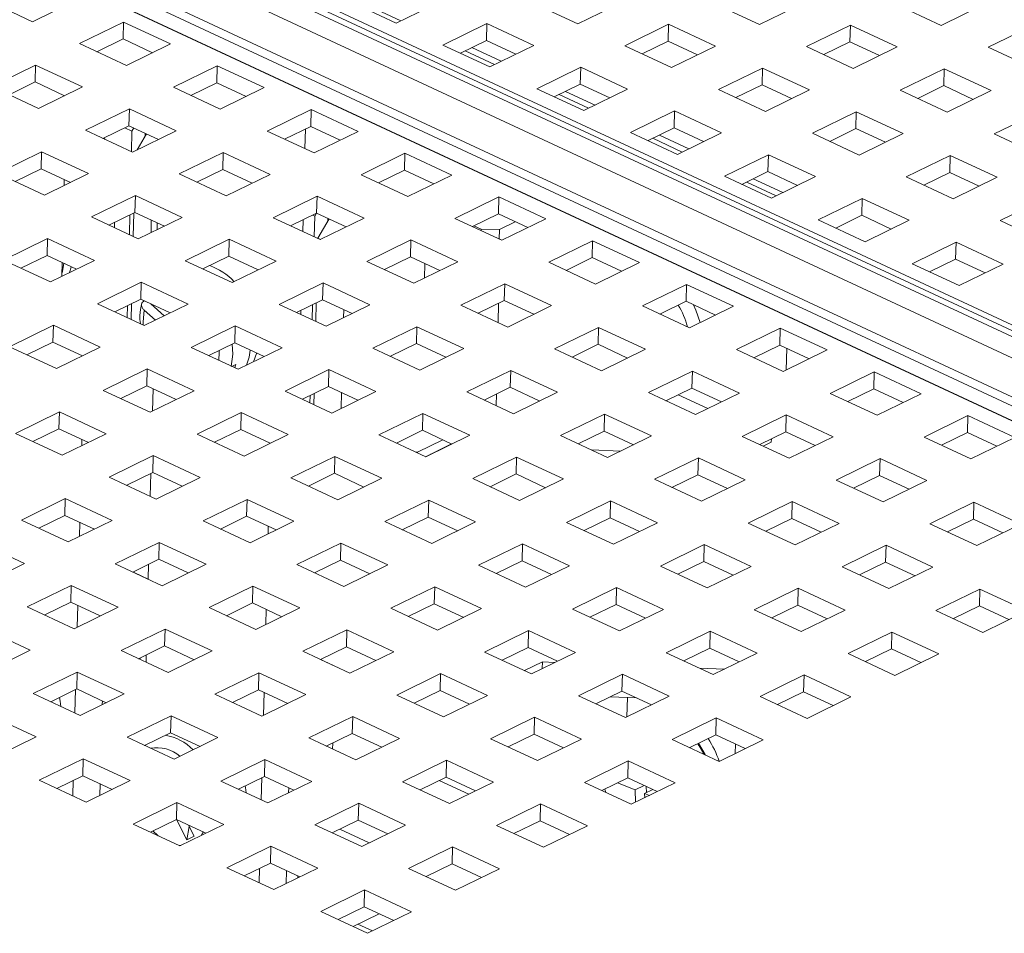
# Paper-space layout '3' of a CAD drawing. Header units: inches. Extents: x 1 to 109, y 1 to 85.
# Tile 35 of 107: x 16.36 to 18.91, y 25.88 to 28.25. Entities that reach past the tile are written whole.
import ezdxf

# ---------------------------------------------------------------- set-up
doc = ezdxf.new("R2010")
doc.units = ezdxf.units.IN
doc.header["$MEASUREMENT"] = 0

psp = doc.layouts.new('3')

# ---------------------------------------------------------------- linework, layer by layer
at = {"color": 7, "linetype": 'Continuous', "lineweight": 15, "ltscale": 5}
for p, q in [((20.1466, 26.864), (8.2894, 32.3881)), ((20.1762, 26.866), (8.319, 32.3902)), ((8.3886, 32.3722), (20.2457, 26.848)), ((8.2315, 32.3598), (20.0887, 26.8356)), ((20.026, 26.7406), (8.1688, 32.2648)), ((20.0376, 26.7582), (8.1805, 32.2824)), ((19.9863, 26.7211), (8.1291, 32.2453)), ((8.1291, 32.2446), (19.9862, 26.7204)), ((16.2741, 28.3018), (16.3957, 28.2452)), ((16.3957, 28.2452), (16.5096, 28.3009)), ((17.2161, 28.298), (17.3378, 28.2414)), ((17.3501, 28.2474), (17.2738, 28.283)), ((17.3378, 28.2414), (17.4517, 28.2971)), ((17.6872, 28.2962), (17.8088, 28.2395)), ((17.8088, 28.2395), (17.9227, 28.2952)), ((18.1582, 28.2943), (18.2798, 28.2376)), ((18.2798, 28.2376), (18.3937, 28.2933)), ((18.6292, 28.2924), (18.7509, 28.2357)), ((18.7509, 28.2357), (18.8648, 28.2914)), ((16.6312, 28.2442), (16.5173, 28.1885)), ((16.6301, 28.2004), (16.6312, 28.2442)), ((16.7528, 28.1876), (16.6312, 28.2442)), ((17.5733, 28.2404), (17.4594, 28.1847)), ((17.5722, 28.1966), (17.5733, 28.2404)), ((17.6949, 28.1838), (17.5733, 28.2404)), ((18.0443, 28.2385), (17.9304, 28.1828)), ((18.0432, 28.1947), (18.0443, 28.2385)), ((18.1659, 28.1819), (18.0443, 28.2385)), ((18.5153, 28.2366), (18.4014, 28.1809)), ((18.5142, 28.1928), (18.5153, 28.2366)), ((18.637, 28.18), (18.5153, 28.2366)), ((18.9864, 28.2347), (18.8725, 28.179)), ((16.5173, 28.1885), (16.6389, 28.1319)), ((16.5626, 28.1674), (16.6301, 28.2004)), ((16.6301, 28.2004), (16.7064, 28.1649)), ((16.6389, 28.1319), (16.7528, 28.1876)), ((17.4594, 28.1847), (17.581, 28.1281)), ((17.5047, 28.1636), (17.5722, 28.1966)), ((17.6104, 28.1425), (17.5341, 28.178)), ((17.5722, 28.1966), (17.6485, 28.1611)), ((17.581, 28.1281), (17.6949, 28.1838)), ((17.9304, 28.1828), (18.052, 28.1262)), ((17.9757, 28.1617), (18.0432, 28.1947)), ((18.0432, 28.1947), (18.1195, 28.1592)), ((18.052, 28.1262), (18.1659, 28.1819)), ((18.4014, 28.1809), (18.523, 28.1243)), ((18.4467, 28.1598), (18.5142, 28.1928)), ((18.5142, 28.1928), (18.5905, 28.1573)), ((18.523, 28.1243), (18.637, 28.18)), ((18.8725, 28.179), (18.9941, 28.1224)), ((17.5933, 28.1341), (17.517, 28.1696)), ((16.4034, 28.1328), (16.2895, 28.0771)), ((16.4023, 28.089), (16.4034, 28.1328)), ((16.525, 28.0762), (16.4034, 28.1328)), ((16.8744, 28.1309), (16.7605, 28.0752)), ((16.8733, 28.0871), (16.8744, 28.1309)), ((16.996, 28.0743), (16.8744, 28.1309)), ((17.8165, 28.1271), (17.7026, 28.0714)), ((17.8154, 28.0833), (17.8165, 28.1271)), ((17.9381, 28.0705), (17.8165, 28.1271)), ((18.2875, 28.1252), (18.1736, 28.0695)), ((18.2864, 28.0814), (18.2875, 28.1252)), ((18.4091, 28.0686), (18.2875, 28.1252)), ((18.7586, 28.1233), (18.6447, 28.0676)), ((18.7575, 28.0795), (18.7586, 28.1233)), ((18.8802, 28.0667), (18.7586, 28.1233)), ((16.2895, 28.0771), (16.4111, 28.0205)), ((16.3348, 28.056), (16.4023, 28.089)), ((16.4023, 28.089), (16.4786, 28.0535)), ((16.4111, 28.0205), (16.525, 28.0762)), ((16.7605, 28.0752), (16.8821, 28.0186)), ((16.8058, 28.0541), (16.8733, 28.0871)), ((16.8733, 28.0871), (16.9496, 28.0516)), ((16.8821, 28.0186), (16.996, 28.0743)), ((17.7479, 28.0503), (17.8154, 28.0833)), ((17.8154, 28.0833), (17.8917, 28.0478)), ((18.2189, 28.0484), (18.2864, 28.0814)), ((18.2864, 28.0814), (18.3627, 28.0459)), ((18.69, 28.0465), (18.7575, 28.0795)), ((18.7575, 28.0795), (18.8338, 28.044)), ((17.7026, 28.0714), (17.8242, 28.0148)), ((17.8365, 28.0208), (17.7602, 28.0563)), ((17.8536, 28.0291), (17.7773, 28.0647)), ((17.8242, 28.0148), (17.9381, 28.0705)), ((18.1736, 28.0695), (18.2952, 28.0129)), ((18.2952, 28.0129), (18.4091, 28.0686)), ((18.6447, 28.0676), (18.7663, 28.011)), ((18.7663, 28.011), (18.8802, 28.0667)), ((16.6466, 28.0195), (16.5327, 27.9638)), ((16.6455, 27.9757), (16.6466, 28.0195)), ((16.7682, 27.9628), (16.6466, 28.0195)), ((17.1176, 28.0176), (17.0037, 27.9619)), ((17.1165, 27.9738), (17.1176, 28.0176)), ((17.2393, 27.9609), (17.1176, 28.0176)), ((18.0597, 28.0138), (17.9458, 27.9581)), ((18.0586, 27.97), (18.0597, 28.0138)), ((18.1813, 27.9572), (18.0597, 28.0138)), ((18.5308, 28.0119), (18.4168, 27.9562)), ((18.5296, 27.9681), (18.5308, 28.0119)), ((18.6524, 27.9553), (18.5308, 28.0119)), ((19.0018, 28.01), (18.8879, 27.9543)), ((16.578, 27.9427), (16.6455, 27.9757)), ((16.6455, 27.9757), (16.7218, 27.9401)), ((17.049, 27.9408), (17.1165, 27.9738)), ((17.1165, 27.9738), (17.1928, 27.9382)), ((16.5327, 27.9638), (16.6543, 27.9071)), ((16.6533, 27.9615), (16.6345, 27.9703)), ((16.6519, 27.9082), (16.6533, 27.9615)), ((16.6581, 27.9698), (16.6533, 27.9615)), ((16.6543, 27.9071), (16.7682, 27.9628)), ((16.6666, 27.9131), (16.6907, 27.9546)), ((16.6873, 27.9487), (16.6875, 27.9561)), ((17.0037, 27.9619), (17.1254, 27.9052)), ((17.1016, 27.9163), (17.1029, 27.9671)), ((17.1254, 27.9052), (17.2393, 27.9609)), ((17.9458, 27.9581), (18.0674, 27.9014)), ((17.9911, 27.937), (18.0586, 27.97)), ((18.0968, 27.9158), (18.0205, 27.9514)), ((18.0586, 27.97), (18.1349, 27.9344)), ((18.0674, 27.9014), (18.1813, 27.9572)), ((18.4168, 27.9562), (18.5385, 27.8995)), ((18.4621, 27.9351), (18.5296, 27.9681)), ((18.5296, 27.9681), (18.606, 27.9326)), ((18.5385, 27.8995), (18.6524, 27.9553)), ((18.8879, 27.9543), (19.0095, 27.8976)), ((16.5802, 27.9438), (16.5834, 27.9402)), ((18.0797, 27.9075), (18.0034, 27.943)), ((16.4188, 27.9081), (16.3049, 27.8524)), ((16.4177, 27.8643), (16.4188, 27.9081)), ((16.5404, 27.8514), (16.4188, 27.9081)), ((16.8898, 27.9062), (16.7759, 27.8505)), ((16.8887, 27.8624), (16.8898, 27.9062)), ((17.0114, 27.8495), (16.8898, 27.9062)), ((17.3609, 27.9043), (17.247, 27.8486)), ((17.3598, 27.8605), (17.3609, 27.9043)), ((17.4825, 27.8476), (17.3609, 27.9043)), ((18.3029, 27.9005), (18.189, 27.8448)), ((18.3018, 27.8567), (18.3029, 27.9005)), ((18.4246, 27.8438), (18.3029, 27.9005)), ((18.774, 27.8986), (18.6601, 27.8429)), ((18.7729, 27.8548), (18.774, 27.8986)), ((18.8956, 27.8419), (18.774, 27.8986)), ((16.3049, 27.8524), (16.4265, 27.7957)), ((16.3502, 27.8313), (16.4177, 27.8643)), ((16.4177, 27.8643), (16.494, 27.8287)), ((16.4265, 27.7957), (16.5404, 27.8514)), ((16.7759, 27.8505), (16.8975, 27.7938)), ((16.8212, 27.8294), (16.8887, 27.8624)), ((16.8887, 27.8624), (16.965, 27.8268)), ((16.8975, 27.7938), (17.0114, 27.8495)), ((17.247, 27.8486), (17.3686, 27.7919)), ((17.2923, 27.8275), (17.3598, 27.8605)), ((17.3598, 27.8605), (17.4361, 27.8249)), ((17.3686, 27.7919), (17.4825, 27.8476)), ((18.189, 27.8448), (18.3106, 27.7881)), ((18.2343, 27.8237), (18.3018, 27.8567)), ((18.3018, 27.8567), (18.3781, 27.8211)), ((18.7054, 27.8218), (18.7729, 27.8548)), ((18.7729, 27.8548), (18.8492, 27.8192)), ((16.4777, 27.8363), (16.4773, 27.8206)), ((18.323, 27.7941), (18.2466, 27.8297)), ((18.3401, 27.8025), (18.2637, 27.8381)), ((18.3106, 27.7881), (18.4246, 27.8438)), ((18.6601, 27.8429), (18.7817, 27.7862)), ((18.7817, 27.7862), (18.8956, 27.8419)), ((16.662, 27.7948), (16.5481, 27.7391)), ((16.6609, 27.751), (16.662, 27.7948)), ((16.7836, 27.7381), (16.662, 27.7948)), ((17.1331, 27.7929), (17.0192, 27.7372)), ((17.1319, 27.7491), (17.1331, 27.7929)), ((17.2547, 27.7362), (17.1331, 27.7929)), ((17.6041, 27.791), (17.4902, 27.7353)), ((17.603, 27.7472), (17.6041, 27.791)), ((17.7257, 27.7343), (17.6041, 27.791)), ((18.5462, 27.7872), (18.4323, 27.7315)), ((18.5451, 27.7434), (18.5462, 27.7872)), ((18.6678, 27.7305), (18.5462, 27.7872)), ((19.0172, 27.7853), (18.9033, 27.7296)), ((16.5934, 27.718), (16.6609, 27.751)), ((16.6465, 27.6932), (16.6478, 27.7445)), ((16.6562, 27.6887), (16.6578, 27.7494)), ((16.6609, 27.751), (16.7372, 27.7154)), ((17.0645, 27.7161), (17.1319, 27.7491)), ((17.127, 27.7408), (17.1209, 27.7437)), ((17.1317, 27.7489), (17.127, 27.7408)), ((17.1319, 27.7491), (17.2083, 27.7135)), ((17.5355, 27.7142), (17.603, 27.7472)), ((17.603, 27.7472), (17.6793, 27.7116)), ((18.4776, 27.7104), (18.5451, 27.7434)), ((18.5451, 27.7434), (18.6214, 27.7078)), ((16.5481, 27.7391), (16.6697, 27.6824)), ((16.608, 27.7251), (16.6077, 27.7113)), ((16.6697, 27.6824), (16.7836, 27.7381)), ((16.7026, 27.6985), (16.7034, 27.7312)), ((16.7188, 27.724), (16.7184, 27.7062)), ((17.0192, 27.7372), (17.1408, 27.6805)), ((17.0962, 27.7013), (17.097, 27.732)), ((17.1256, 27.6876), (17.127, 27.7408)), ((17.1354, 27.684), (17.1644, 27.7339)), ((17.1408, 27.6805), (17.2547, 27.7362)), ((17.161, 27.728), (17.1611, 27.7355)), ((17.4902, 27.7353), (17.6118, 27.6786)), ((17.6058, 27.707), (17.6465, 27.7269)), ((17.6118, 27.6786), (17.7257, 27.7343)), ((18.4323, 27.7315), (18.5539, 27.6748)), ((18.5539, 27.6748), (18.6678, 27.7305)), ((18.9033, 27.7296), (19.0249, 27.6729)), ((17.5587, 27.7072), (17.5395, 27.7161)), ((17.5586, 27.7034), (17.5587, 27.7072)), ((17.5587, 27.7072), (17.6058, 27.707)), ((17.6058, 27.707), (17.6051, 27.6817)), ((16.4342, 27.6834), (16.3203, 27.6276)), ((16.4331, 27.6395), (16.4342, 27.6834)), ((16.5558, 27.6267), (16.4342, 27.6834)), ((16.9052, 27.6815), (16.7913, 27.6257)), ((16.9041, 27.6376), (16.9052, 27.6815)), ((17.0269, 27.6248), (16.9052, 27.6815)), ((17.1353, 27.683), (17.1354, 27.684)), ((17.1418, 27.681), (17.1354, 27.684)), ((17.3763, 27.6796), (17.2624, 27.6238)), ((17.3752, 27.6357), (17.3763, 27.6796)), ((17.4979, 27.6229), (17.3763, 27.6796)), ((17.608, 27.6813), (17.6071, 27.6808)), ((17.608, 27.6813), (17.6079, 27.6804)), ((17.8473, 27.6777), (17.7334, 27.6219)), ((17.8462, 27.6338), (17.8473, 27.6777)), ((17.9689, 27.621), (17.8473, 27.6777)), ((18.7894, 27.6739), (18.6755, 27.6181)), ((18.7883, 27.6301), (18.7894, 27.6739)), ((18.911, 27.6172), (18.7894, 27.6739)), ((16.3203, 27.6276), (16.4419, 27.571)), ((16.3656, 27.6065), (16.4331, 27.6395)), ((16.4331, 27.6395), (16.5094, 27.604)), ((16.4419, 27.571), (16.5558, 27.6267)), ((16.4723, 27.6213), (16.4713, 27.5854)), ((16.7913, 27.6257), (16.913, 27.5691)), ((16.8366, 27.6046), (16.9041, 27.6376)), ((16.9041, 27.6376), (16.9804, 27.6021)), ((16.913, 27.5691), (17.0269, 27.6248)), ((17.2624, 27.6238), (17.384, 27.5672)), ((17.3077, 27.6027), (17.3752, 27.6357)), ((17.3752, 27.6357), (17.4515, 27.6002)), ((17.384, 27.5672), (17.4979, 27.6229)), ((17.4113, 27.5806), (17.4123, 27.6185)), ((17.7334, 27.6219), (17.855, 27.5653)), ((17.7787, 27.6008), (17.8462, 27.6338)), ((17.8462, 27.6338), (17.9225, 27.5983)), ((17.855, 27.5653), (17.9689, 27.621)), ((18.6755, 27.6181), (18.7971, 27.5615)), ((18.7208, 27.597), (18.7883, 27.6301)), ((18.7883, 27.6301), (18.8646, 27.5945)), ((18.7971, 27.5615), (18.911, 27.6172)), ((16.6774, 27.57), (16.5635, 27.5143)), ((16.6763, 27.5262), (16.6774, 27.57)), ((16.799, 27.5134), (16.6774, 27.57)), ((17.1485, 27.5681), (17.0346, 27.5124)), ((17.1474, 27.5243), (17.1485, 27.5681)), ((17.2701, 27.5115), (17.1485, 27.5681)), ((17.6195, 27.5662), (17.5056, 27.5105)), ((17.6184, 27.5224), (17.6195, 27.5662)), ((17.7411, 27.5096), (17.6195, 27.5662)), ((18.0905, 27.5643), (17.9766, 27.5086)), ((18.0894, 27.5205), (18.0905, 27.5643)), ((18.2122, 27.5077), (18.0905, 27.5643)), ((16.5635, 27.5143), (16.6851, 27.4577)), ((16.6088, 27.4932), (16.6763, 27.5262)), ((16.6508, 27.4737), (16.6518, 27.5142)), ((16.6763, 27.5262), (16.7526, 27.4907)), ((16.685, 27.5214), (16.6859, 27.5218)), ((16.6851, 27.4577), (16.799, 27.5134)), ((16.7369, 27.483), (16.7019, 27.5143)), ((17.0346, 27.5124), (17.1562, 27.4558)), ((17.0799, 27.4913), (17.1474, 27.5243)), ((17.1299, 27.468), (17.1311, 27.5164)), ((17.1474, 27.5243), (17.2237, 27.4888)), ((17.5509, 27.4894), (17.6184, 27.5224)), ((17.6037, 27.5153), (17.6025, 27.4654)), ((17.6184, 27.5224), (17.6947, 27.4869)), ((18.0219, 27.4875), (18.0894, 27.5205)), ((18.0894, 27.5205), (18.1657, 27.485)), ((16.641, 27.4782), (16.6418, 27.5093)), ((16.6851, 27.4976), (16.714, 27.4718)), ((17.0907, 27.4863), (17.091, 27.4968)), ((17.1202, 27.4725), (17.1211, 27.5115)), ((17.1562, 27.4558), (17.2701, 27.5115)), ((17.2015, 27.4779), (17.202, 27.4989)), ((17.5056, 27.5105), (17.6272, 27.4539)), ((17.6272, 27.4539), (17.7411, 27.5096)), ((17.9766, 27.5086), (18.0982, 27.452)), ((18.0982, 27.452), (18.2122, 27.5077)), ((16.4496, 27.4586), (16.3357, 27.4029)), ((16.4485, 27.4148), (16.4496, 27.4586)), ((16.5712, 27.402), (16.4496, 27.4586)), ((16.9207, 27.4567), (16.8068, 27.401)), ((16.9195, 27.4129), (16.9207, 27.4567)), ((17.0423, 27.4001), (16.9207, 27.4567)), ((17.3917, 27.4548), (17.2778, 27.3991)), ((17.3906, 27.411), (17.3917, 27.4548)), ((17.5133, 27.3982), (17.3917, 27.4548)), ((17.8627, 27.4529), (17.7488, 27.3972)), ((17.8616, 27.4091), (17.8627, 27.4529)), ((17.9843, 27.3963), (17.8627, 27.4529)), ((18.3338, 27.451), (18.2199, 27.3953)), ((18.3327, 27.4072), (18.3338, 27.451)), ((18.4554, 27.3944), (18.3338, 27.451)), ((16.381, 27.3818), (16.4485, 27.4148)), ((16.4485, 27.4148), (16.5248, 27.3793)), ((16.8521, 27.3799), (16.9195, 27.4129)), ((16.9195, 27.4129), (16.9959, 27.3774)), ((17.3231, 27.378), (17.3906, 27.411)), ((17.3906, 27.411), (17.4669, 27.3755)), ((16.3357, 27.4029), (16.4573, 27.3462)), ((16.4573, 27.3462), (16.5712, 27.402)), ((16.8068, 27.401), (16.9284, 27.3444)), ((16.9284, 27.3444), (17.0423, 27.4001)), ((17.2778, 27.3991), (17.3994, 27.3425)), ((17.3994, 27.3425), (17.5133, 27.3982)), ((17.7488, 27.3972), (17.8704, 27.3406)), ((17.7941, 27.3761), (17.8616, 27.4091)), ((17.8616, 27.4091), (17.9379, 27.3736)), ((17.8704, 27.3406), (17.9843, 27.3963)), ((18.2199, 27.3953), (18.3415, 27.3387)), ((18.2652, 27.3742), (18.3327, 27.4072)), ((18.3327, 27.4072), (18.409, 27.3717)), ((18.3415, 27.3387), (18.4554, 27.3944)), ((18.349, 27.3423), (18.3504, 27.3989)), ((16.8522, 27.3798), (16.8521, 27.3799)), ((16.6928, 27.3453), (16.5789, 27.2896)), ((16.6917, 27.3015), (16.6928, 27.3453)), ((16.8145, 27.2886), (16.6928, 27.3453)), ((16.9122, 27.3519), (16.9221, 27.3567)), ((17.1639, 27.3434), (17.05, 27.2877)), ((17.1628, 27.2996), (17.1639, 27.3434)), ((17.2855, 27.2867), (17.1639, 27.3434)), ((17.6349, 27.3415), (17.521, 27.2858)), ((17.6338, 27.2977), (17.6349, 27.3415)), ((17.7565, 27.2848), (17.6349, 27.3415)), ((18.106, 27.3396), (17.992, 27.2839)), ((18.1048, 27.2958), (18.106, 27.3396)), ((18.2276, 27.2829), (18.106, 27.3396)), ((18.577, 27.3377), (18.4631, 27.282)), ((18.5759, 27.2939), (18.577, 27.3377)), ((18.6986, 27.281), (18.577, 27.3377)), ((16.5789, 27.2896), (16.7006, 27.2329)), ((16.6242, 27.2685), (16.6917, 27.3015)), ((16.6917, 27.3015), (16.768, 27.2659)), ((16.7006, 27.2329), (16.8145, 27.2886)), ((16.7079, 27.294), (16.7064, 27.2358)), ((17.05, 27.2877), (17.1716, 27.231)), ((17.0953, 27.2666), (17.1628, 27.2996)), ((17.1628, 27.2996), (17.2391, 27.264)), ((17.1716, 27.231), (17.2855, 27.2867)), ((17.1966, 27.2838), (17.1955, 27.2427)), ((17.521, 27.2858), (17.6426, 27.2291)), ((17.5663, 27.2647), (17.6338, 27.2977)), ((17.6338, 27.2977), (17.7101, 27.2621)), ((17.6426, 27.2291), (17.7565, 27.2848)), ((17.992, 27.2839), (18.1137, 27.2272)), ((18.0374, 27.2628), (18.1048, 27.2958)), ((18.1048, 27.2958), (18.1812, 27.2602)), ((18.1137, 27.2272), (18.2276, 27.2829)), ((18.5084, 27.2609), (18.5759, 27.2939)), ((18.5759, 27.2939), (18.6522, 27.2583)), ((17.1147, 27.2575), (17.1152, 27.2763)), ((17.1244, 27.253), (17.1252, 27.2812)), ((17.597, 27.2504), (17.5978, 27.2801)), ((18.0692, 27.2784), (18.1455, 27.2428)), ((18.4631, 27.282), (18.5847, 27.2253)), ((18.5847, 27.2253), (18.6986, 27.281)), ((16.465, 27.2339), (16.3511, 27.1782)), ((16.4639, 27.1901), (16.465, 27.2339)), ((16.5867, 27.1772), (16.465, 27.2339)), ((16.9361, 27.232), (16.8222, 27.1763)), ((16.935, 27.1882), (16.9361, 27.232)), ((17.0577, 27.1753), (16.9361, 27.232)), ((17.4071, 27.2301), (17.2932, 27.1744)), ((17.406, 27.1863), (17.4071, 27.2301)), ((17.5287, 27.1734), (17.4071, 27.2301)), ((17.8781, 27.2282), (17.7642, 27.1725)), ((17.877, 27.1844), (17.8781, 27.2282)), ((17.9998, 27.1715), (17.8781, 27.2282)), ((18.3492, 27.2263), (18.2353, 27.1706)), ((18.3481, 27.1825), (18.3492, 27.2263)), ((18.4708, 27.1696), (18.3492, 27.2263)), ((18.8202, 27.2244), (18.7063, 27.1687)), ((18.8191, 27.1806), (18.8202, 27.2244)), ((18.9418, 27.1677), (18.8202, 27.2244)), ((16.3964, 27.1571), (16.4639, 27.1901)), ((16.4639, 27.1901), (16.5402, 27.1545)), ((16.8675, 27.1552), (16.935, 27.1882)), ((16.935, 27.1882), (17.0113, 27.1526)), ((17.3385, 27.1533), (17.406, 27.1863)), ((17.406, 27.1863), (17.4823, 27.1507)), ((17.8095, 27.1514), (17.877, 27.1844)), ((17.877, 27.1844), (17.9533, 27.1488)), ((18.2806, 27.1495), (18.3481, 27.1825)), ((18.3481, 27.1825), (18.4244, 27.1469)), ((18.7516, 27.1476), (18.8191, 27.1806)), ((18.8191, 27.1806), (18.8954, 27.145)), ((16.3511, 27.1782), (16.4727, 27.1215)), ((16.4727, 27.1215), (16.5867, 27.1772)), ((16.523, 27.1461), (16.5234, 27.1623)), ((16.8222, 27.1763), (16.9438, 27.1196)), ((16.9438, 27.1196), (17.0577, 27.1753)), ((17.2932, 27.1744), (17.4148, 27.1177)), ((17.3935, 27.1294), (17.4591, 27.1615)), ((17.4148, 27.1177), (17.5287, 27.1734)), ((17.7642, 27.1725), (17.8859, 27.1158)), ((17.8859, 27.1158), (17.9998, 27.1715)), ((18.2353, 27.1706), (18.3569, 27.1139)), ((18.2892, 27.1454), (18.3105, 27.1558)), ((18.3105, 27.1558), (18.3107, 27.1642)), ((18.3569, 27.1139), (18.4708, 27.1696)), ((18.7063, 27.1687), (18.8279, 27.112)), ((18.8279, 27.112), (18.9418, 27.1677)), ((17.4143, 27.1179), (17.4818, 27.151)), ((17.4552, 27.1379), (17.4557, 27.1377)), ((17.4809, 27.1505), (17.4813, 27.1503)), ((17.8443, 27.1352), (17.9193, 27.1322)), ((16.7083, 27.1206), (16.5944, 27.0649)), ((16.7072, 27.0768), (16.7083, 27.1206)), ((16.8299, 27.0639), (16.7083, 27.1206)), ((17.1793, 27.1187), (17.0654, 27.063)), ((17.1782, 27.0749), (17.1793, 27.1187)), ((17.3009, 27.062), (17.1793, 27.1187)), ((17.3896, 27.1295), (17.3935, 27.1294)), ((17.3935, 27.1294), (17.3934, 27.1277)), ((17.4278, 27.1241), (17.4273, 27.1243)), ((17.6503, 27.1168), (17.5364, 27.0611)), ((17.6492, 27.073), (17.6503, 27.1168)), ((17.7719, 27.0601), (17.6503, 27.1168)), ((18.1214, 27.1149), (18.0075, 27.0592)), ((18.1203, 27.0711), (18.1214, 27.1149)), ((18.243, 27.0582), (18.1214, 27.1149)), ((18.5924, 27.113), (18.4785, 27.0573)), ((18.5913, 27.0692), (18.5924, 27.113)), ((18.714, 27.0563), (18.5924, 27.113)), ((16.5944, 27.0649), (16.716, 27.0082)), ((16.6397, 27.0437), (16.7072, 27.0768)), ((16.7023, 27.0744), (16.7008, 27.0152)), ((16.7072, 27.0768), (16.7835, 27.0412)), ((16.716, 27.0082), (16.8299, 27.0639)), ((17.0654, 27.063), (17.187, 27.0063)), ((17.1107, 27.0418), (17.1782, 27.0749)), ((17.1782, 27.0749), (17.2545, 27.0393)), ((17.187, 27.0063), (17.3009, 27.062)), ((17.5364, 27.0611), (17.658, 27.0044)), ((17.5817, 27.04), (17.6492, 27.073)), ((17.6492, 27.073), (17.7255, 27.0374)), ((17.658, 27.0044), (17.7719, 27.0601)), ((18.0075, 27.0592), (18.1291, 27.0025)), ((18.0528, 27.0381), (18.1203, 27.0711)), ((18.1203, 27.0711), (18.1966, 27.0355)), ((18.1291, 27.0025), (18.243, 27.0582)), ((18.4785, 27.0573), (18.6001, 27.0006)), ((18.5238, 27.0362), (18.5913, 27.0692)), ((18.5913, 27.0692), (18.6676, 27.0336)), ((18.6001, 27.0006), (18.714, 27.0563)), ((16.4805, 27.0091), (16.3665, 26.9534)), ((16.4793, 26.9653), (16.4805, 27.0091)), ((16.6021, 26.9525), (16.4805, 27.0091)), ((16.9515, 27.0072), (16.8376, 26.9515)), ((16.9504, 26.9634), (16.9515, 27.0072)), ((17.0731, 26.9506), (16.9515, 27.0072)), ((17.4225, 27.0053), (17.3086, 26.9496)), ((17.4214, 26.9615), (17.4225, 27.0053)), ((17.5441, 26.9487), (17.4225, 27.0053)), ((17.8936, 27.0035), (17.7797, 26.9477)), ((17.8924, 26.9596), (17.8936, 27.0035)), ((18.0152, 26.9468), (17.8936, 27.0035)), ((18.3646, 27.0016), (18.2507, 26.9458)), ((18.3635, 26.9577), (18.3646, 27.0016)), ((18.4862, 26.9449), (18.3646, 27.0016)), ((18.8356, 26.9997), (18.7217, 26.9439)), ((18.8345, 26.9558), (18.8356, 26.9997)), ((18.9572, 26.943), (18.8356, 26.9997)), ((16.3665, 26.9534), (16.4882, 26.8968)), ((16.4118, 26.9323), (16.4793, 26.9653)), ((16.4793, 26.9653), (16.5557, 26.9298)), ((16.4882, 26.8968), (16.6021, 26.9525)), ((16.8376, 26.9515), (16.9592, 26.8949)), ((16.8829, 26.9304), (16.9504, 26.9634)), ((16.9504, 26.9634), (17.0267, 26.9279)), ((17.3539, 26.9285), (17.4214, 26.9615)), ((17.4214, 26.9615), (17.4977, 26.926)), ((17.825, 26.9266), (17.8924, 26.9596)), ((17.8924, 26.9596), (17.9688, 26.9241)), ((18.296, 26.9247), (18.3635, 26.9577)), ((18.3635, 26.9577), (18.4398, 26.9222)), ((18.767, 26.9228), (18.8345, 26.9558)), ((18.8345, 26.9558), (18.9108, 26.9203)), ((16.5171, 26.9109), (16.518, 26.9473)), ((16.9592, 26.8949), (17.0731, 26.9506)), ((17.006, 26.9178), (17.0065, 26.9373)), ((17.3086, 26.9496), (17.4302, 26.893)), ((17.4302, 26.893), (17.5441, 26.9487)), ((17.7797, 26.9477), (17.9013, 26.8911)), ((17.9013, 26.8911), (18.0152, 26.9468)), ((18.2507, 26.9458), (18.3723, 26.8892)), ((18.3723, 26.8892), (18.4862, 26.9449)), ((18.7217, 26.9439), (18.8433, 26.8873)), ((18.8433, 26.8873), (18.9572, 26.943)), ((16.3743, 26.8411), (16.2526, 26.8977)), ((16.7237, 26.8958), (16.6098, 26.8401)), ((16.7226, 26.852), (16.7237, 26.8958)), ((16.8453, 26.8392), (16.7237, 26.8958)), ((17.1947, 26.8939), (17.0808, 26.8382)), ((17.1936, 26.8501), (17.1947, 26.8939)), ((17.3163, 26.8373), (17.1947, 26.8939)), ((17.6657, 26.892), (17.5518, 26.8363)), ((17.6646, 26.8482), (17.6657, 26.892)), ((17.7874, 26.8354), (17.6657, 26.892)), ((18.1368, 26.8901), (18.0229, 26.8344)), ((18.1357, 26.8463), (18.1368, 26.8901)), ((18.2584, 26.8335), (18.1368, 26.8901)), ((18.6078, 26.8882), (18.4939, 26.8325)), ((18.6067, 26.8444), (18.6078, 26.8882)), ((18.7294, 26.8316), (18.6078, 26.8882)), ((16.6551, 26.819), (16.7226, 26.852)), ((16.7226, 26.852), (16.7989, 26.8165)), ((17.1261, 26.8171), (17.1936, 26.8501)), ((17.1936, 26.8501), (17.2699, 26.8146)), ((16.2603, 26.7854), (16.3743, 26.8411)), ((16.6098, 26.8401), (16.7314, 26.7835)), ((16.6964, 26.8392), (16.6954, 26.8002)), ((16.7314, 26.7835), (16.8453, 26.8392)), ((17.0808, 26.8382), (17.2024, 26.7816)), ((17.2024, 26.7816), (17.3163, 26.8373)), ((17.5518, 26.8363), (17.6735, 26.7797)), ((17.5971, 26.8152), (17.6646, 26.8482)), ((17.6646, 26.8482), (17.7409, 26.8127)), ((17.6735, 26.7797), (17.7874, 26.8354)), ((18.0229, 26.8344), (18.1445, 26.7778)), ((18.0682, 26.8133), (18.1357, 26.8463)), ((18.1357, 26.8463), (18.212, 26.8108)), ((18.1445, 26.7778), (18.2584, 26.8335)), ((18.4939, 26.8325), (18.6155, 26.7759)), ((18.5392, 26.8114), (18.6067, 26.8444)), ((18.6067, 26.8444), (18.683, 26.8089)), ((18.6155, 26.7759), (18.7294, 26.8316)), ((16.6586, 26.8174), (16.6585, 26.8174)), ((16.6954, 26.8003), (16.6586, 26.8174)), ((16.6586, 26.8174), (16.6586, 26.8174)), ((16.4959, 26.7844), (16.382, 26.7287)), ((16.4948, 26.7406), (16.4959, 26.7844)), ((16.6175, 26.7278), (16.4959, 26.7844)), ((16.9669, 26.7825), (16.853, 26.7268)), ((16.9658, 26.7387), (16.9669, 26.7825)), ((17.0885, 26.7259), (16.9669, 26.7825)), ((17.4379, 26.7806), (17.324, 26.7249)), ((17.4368, 26.7368), (17.4379, 26.7806)), ((17.5595, 26.724), (17.4379, 26.7806)), ((17.909, 26.7787), (17.7951, 26.723)), ((17.9079, 26.7349), (17.909, 26.7787)), ((18.0306, 26.7221), (17.909, 26.7787)), ((18.38, 26.7768), (18.2661, 26.7211)), ((18.3789, 26.733), (18.38, 26.7768)), ((18.5016, 26.7202), (18.38, 26.7768)), ((18.851, 26.7749), (18.7371, 26.7192)), ((18.8499, 26.7311), (18.851, 26.7749)), ((18.9727, 26.7183), (18.851, 26.7749)), ((16.382, 26.7287), (16.5036, 26.672)), ((16.4273, 26.7076), (16.4948, 26.7406)), ((16.4948, 26.7406), (16.5711, 26.7051)), ((16.5036, 26.672), (16.6175, 26.7278)), ((16.5111, 26.6757), (16.5125, 26.7323)), ((16.853, 26.7268), (16.9746, 26.6701)), ((16.8983, 26.7057), (16.9658, 26.7387)), ((16.9658, 26.7387), (17.0421, 26.7032)), ((16.9746, 26.6701), (17.0885, 26.7259)), ((17, 26.6826), (17.001, 26.7223)), ((17.324, 26.7249), (17.4456, 26.6682)), ((17.3693, 26.7038), (17.4368, 26.7368)), ((17.4368, 26.7368), (17.5131, 26.7013)), ((17.4456, 26.6682), (17.5595, 26.724)), ((17.7951, 26.723), (17.9167, 26.6663)), ((17.8404, 26.7019), (17.9079, 26.7349)), ((17.9079, 26.7349), (17.9842, 26.6994)), ((17.9167, 26.6663), (18.0306, 26.7221)), ((18.3114, 26.7), (18.3789, 26.733)), ((18.3789, 26.733), (18.4552, 26.6975)), ((18.7824, 26.6981), (18.8499, 26.7311)), ((18.8499, 26.7311), (18.9262, 26.6956)), ((18.2661, 26.7211), (18.3877, 26.6645)), ((18.3877, 26.6645), (18.5016, 26.7202)), ((18.7371, 26.7192), (18.8587, 26.6626)), ((18.8587, 26.6626), (18.9727, 26.7183)), ((16.3897, 26.6163), (16.2681, 26.673)), ((16.7391, 26.6711), (16.6252, 26.6154)), ((16.738, 26.6273), (16.7391, 26.6711)), ((16.8607, 26.6144), (16.7391, 26.6711)), ((17.2101, 26.6692), (17.0962, 26.6135)), ((17.209, 26.6254), (17.2101, 26.6692)), ((17.3317, 26.6125), (17.2101, 26.6692)), ((17.6812, 26.6673), (17.5673, 26.6116)), ((17.68, 26.6235), (17.6812, 26.6673)), ((17.8028, 26.6106), (17.6812, 26.6673)), ((18.1522, 26.6654), (18.0383, 26.6097)), ((18.1511, 26.6216), (18.1522, 26.6654)), ((18.2738, 26.6087), (18.1522, 26.6654)), ((18.6232, 26.6635), (18.5093, 26.6078)), ((18.6221, 26.6197), (18.6232, 26.6635)), ((18.7448, 26.6068), (18.6232, 26.6635)), ((16.6705, 26.5943), (16.738, 26.6273)), ((16.738, 26.6273), (16.8143, 26.5917)), ((17.1415, 26.5924), (17.209, 26.6254)), ((17.209, 26.6254), (17.2853, 26.5898)), ((17.6126, 26.5905), (17.68, 26.6235)), ((17.68, 26.6235), (17.7564, 26.5879)), ((18.0836, 26.5886), (18.1511, 26.6216)), ((18.1511, 26.6216), (18.2274, 26.586)), ((18.5546, 26.5867), (18.6221, 26.6197)), ((18.6221, 26.6197), (18.6984, 26.5841)), ((16.2758, 26.5606), (16.3897, 26.6163)), ((16.6252, 26.6154), (16.7468, 26.5587)), ((16.6745, 26.5924), (16.6746, 26.5963)), ((16.6904, 26.604), (16.6899, 26.5852)), ((16.7468, 26.5587), (16.8607, 26.6144)), ((17.0962, 26.6135), (17.2178, 26.5568)), ((17.2178, 26.5568), (17.3317, 26.6125)), ((17.5673, 26.6116), (17.6889, 26.5549)), ((17.6889, 26.5549), (17.8028, 26.6106)), ((18.0383, 26.6097), (18.1599, 26.553)), ((18.1599, 26.553), (18.2738, 26.6087)), ((18.5093, 26.6078), (18.6309, 26.5511)), ((18.6309, 26.5511), (18.7448, 26.6068)), ((17.1809, 26.5741), (17.1416, 26.5924)), ((17.1808, 26.5741), (17.1809, 26.5741)), ((17.671, 26.5633), (17.7172, 26.5859)), ((17.7172, 26.5859), (17.7167, 26.5686)), ((17.7172, 26.5859), (17.7495, 26.5846)), ((18.124, 26.5697), (18.1888, 26.5672)), ((16.5113, 26.5597), (16.3974, 26.504)), ((16.5102, 26.5159), (16.5113, 26.5597)), ((16.6329, 26.503), (16.5113, 26.5597)), ((16.9823, 26.5578), (16.8684, 26.5021)), ((16.9812, 26.514), (16.9823, 26.5578)), ((17.1039, 26.5011), (16.9823, 26.5578)), ((17.4533, 26.5559), (17.3394, 26.5002)), ((17.4522, 26.5121), (17.4533, 26.5559)), ((17.575, 26.4992), (17.4533, 26.5559)), ((17.9244, 26.554), (17.8105, 26.4983)), ((17.9233, 26.5102), (17.9244, 26.554)), ((18.046, 26.4973), (17.9244, 26.554)), ((18.3954, 26.5521), (18.2815, 26.4964)), ((18.3943, 26.5083), (18.3954, 26.5521)), ((18.517, 26.4954), (18.3954, 26.5521)), ((16.3974, 26.504), (16.519, 26.4473)), ((16.4427, 26.4829), (16.5102, 26.5159)), ((16.5055, 26.4536), (16.507, 26.5143)), ((16.5102, 26.5159), (16.5865, 26.4803)), ((16.519, 26.4473), (16.6329, 26.503)), ((16.8684, 26.5021), (16.99, 26.4454)), ((16.9137, 26.481), (16.9812, 26.514)), ((16.9812, 26.514), (17.0575, 26.4784)), ((16.99, 26.4454), (17.1039, 26.5011)), ((16.9941, 26.4474), (16.9956, 26.5073)), ((17.3394, 26.5002), (17.4611, 26.4435)), ((17.3847, 26.4791), (17.4522, 26.5121)), ((17.4522, 26.5121), (17.5285, 26.4765)), ((17.4611, 26.4435), (17.575, 26.4992)), ((17.8105, 26.4983), (17.9321, 26.4416)), ((17.8558, 26.4772), (17.9233, 26.5102)), ((17.961, 26.4926), (17.8929, 26.4953)), ((17.9233, 26.5102), (17.9996, 26.4746)), ((17.9321, 26.4416), (18.046, 26.4973)), ((17.9376, 26.4935), (17.9363, 26.4437)), ((18.2815, 26.4964), (18.4031, 26.4397)), ((18.3268, 26.4753), (18.3943, 26.5083)), ((18.3943, 26.5083), (18.4706, 26.4727)), ((18.4031, 26.4397), (18.517, 26.4954)), ((16.5766, 26.4849), (16.5763, 26.4753)), ((18.327, 26.4752), (18.327, 26.4754)), ((16.4051, 26.3916), (16.2835, 26.4483)), ((16.7545, 26.4464), (16.6406, 26.3907)), ((16.7534, 26.4026), (16.7545, 26.4464)), ((16.8761, 26.3897), (16.7545, 26.4464)), ((17.2255, 26.4445), (17.1116, 26.3888)), ((17.2244, 26.4007), (17.2255, 26.4445)), ((17.3471, 26.3878), (17.2255, 26.4445)), ((17.6966, 26.4426), (17.5827, 26.3869)), ((17.6955, 26.3988), (17.6966, 26.4426)), ((17.8182, 26.3859), (17.6966, 26.4426)), ((18.1676, 26.4407), (18.0537, 26.385)), ((18.1665, 26.3969), (18.1676, 26.4407)), ((18.2892, 26.384), (18.1676, 26.4407)), ((16.2912, 26.3359), (16.4051, 26.3916)), ((16.6406, 26.3907), (16.7622, 26.334)), ((16.6859, 26.3695), (16.7534, 26.4026)), ((16.7534, 26.4026), (16.8297, 26.367)), ((16.7622, 26.334), (16.8761, 26.3897)), ((17.1569, 26.3676), (17.2244, 26.4007)), ((17.2244, 26.4007), (17.3007, 26.3651)), ((17.628, 26.3657), (17.6955, 26.3988)), ((17.6955, 26.3988), (17.7718, 26.3632)), ((18.099, 26.3638), (18.1665, 26.3969)), ((18.1665, 26.3969), (18.2428, 26.3613)), ((17.1116, 26.3888), (17.2332, 26.3321)), ((17.1731, 26.3601), (17.1735, 26.3758)), ((17.2332, 26.3321), (17.3471, 26.3878)), ((17.5827, 26.3869), (17.7043, 26.3302)), ((17.7043, 26.3302), (17.8182, 26.3859)), ((18.0537, 26.385), (18.1753, 26.3283)), ((18.1753, 26.3283), (18.2892, 26.384)), ((18.2175, 26.3731), (18.2169, 26.3486)), ((16.5267, 26.3349), (16.4128, 26.2792)), ((16.5256, 26.2911), (16.5267, 26.3349)), ((16.6483, 26.2783), (16.5267, 26.3349)), ((16.9977, 26.333), (16.8838, 26.2773)), ((16.9966, 26.2892), (16.9977, 26.333)), ((17.1193, 26.2764), (16.9977, 26.333)), ((17.4688, 26.3311), (17.3549, 26.2754)), ((17.4676, 26.2873), (17.4688, 26.3311)), ((17.5904, 26.2745), (17.4688, 26.3311)), ((17.9398, 26.3292), (17.8259, 26.2735)), ((17.9387, 26.2854), (17.9398, 26.3292)), ((18.0614, 26.2726), (17.9398, 26.3292)), ((16.4581, 26.2581), (16.5256, 26.2911)), ((16.5256, 26.2911), (16.6019, 26.2556)), ((16.9291, 26.2562), (16.9966, 26.2892)), ((16.9966, 26.2892), (17.0729, 26.2537)), ((17.4002, 26.2543), (17.4676, 26.2873)), ((17.4676, 26.2873), (17.544, 26.2518)), ((16.4128, 26.2792), (16.5344, 26.2226)), ((16.5, 26.2386), (16.501, 26.2791)), ((16.5344, 26.2226), (16.6483, 26.2783)), ((16.5711, 26.2699), (16.5703, 26.2402)), ((16.8838, 26.2773), (17.0054, 26.2207)), ((16.9885, 26.2286), (16.99, 26.286)), ((17.0054, 26.2207), (17.1193, 26.2764)), ((17.3549, 26.2754), (17.4765, 26.2188)), ((17.526, 26.243), (17.4497, 26.2785)), ((17.4765, 26.2188), (17.5904, 26.2745)), ((17.8259, 26.2735), (17.9475, 26.2169)), ((17.8712, 26.2524), (17.9387, 26.2854)), ((17.9118, 26.2723), (17.9577, 26.2544)), ((17.9387, 26.2854), (18.015, 26.2499)), ((17.9475, 26.2169), (18.0614, 26.2726)), ((17.981, 26.2657), (17.9577, 26.2544)), ((17.9863, 26.2632), (17.9868, 26.2472)), ((17.0593, 26.247), (17.0596, 26.2599)), ((17.9577, 26.2544), (17.9586, 26.2223)), ((18.0033, 26.2553), (17.9821, 26.2449)), ((17.9823, 26.2339), (17.9821, 26.2449)), ((17.9821, 26.2449), (17.9948, 26.24)), ((16.7699, 26.2216), (16.656, 26.1659)), ((16.7688, 26.1778), (16.7699, 26.2216)), ((16.8915, 26.165), (16.7699, 26.2216)), ((17.2409, 26.2197), (17.127, 26.164)), ((17.2398, 26.1759), (17.2409, 26.2197)), ((17.3626, 26.1631), (17.2409, 26.2197)), ((17.712, 26.2178), (17.5981, 26.1621)), ((17.7109, 26.174), (17.712, 26.2178)), ((17.8336, 26.1612), (17.712, 26.2178)), ((16.656, 26.1659), (16.7776, 26.1093)), ((16.7013, 26.1448), (16.7688, 26.1778)), ((16.7686, 26.1777), (16.7953, 26.1246)), ((16.7688, 26.1778), (16.8451, 26.1423)), ((16.7776, 26.1093), (16.8915, 26.165)), ((16.8145, 26.1346), (16.8, 26.1633)), ((17.127, 26.164), (17.2487, 26.1074)), ((17.1723, 26.1429), (17.2398, 26.1759)), ((17.2398, 26.1759), (17.3161, 26.1404)), ((17.2487, 26.1074), (17.3626, 26.1631)), ((17.5981, 26.1621), (17.7197, 26.1055)), ((17.6434, 26.141), (17.7109, 26.174)), ((17.7109, 26.174), (17.7872, 26.1385)), ((17.7197, 26.1055), (17.8336, 26.1612)), ((16.7953, 26.1246), (16.8019, 26.1595)), ((16.8145, 26.1346), (16.7953, 26.1246)), ((17.1917, 26.1524), (17.2681, 26.1168)), ((17.0131, 26.1083), (16.8992, 26.0526)), ((17.012, 26.0645), (17.0131, 26.1083)), ((17.1347, 26.0516), (17.0131, 26.1083)), ((17.4842, 26.1064), (17.3703, 26.0507)), ((17.4831, 26.0626), (17.4842, 26.1064)), ((17.6058, 26.0498), (17.4842, 26.1064)), ((16.9445, 26.0315), (17.012, 26.0645)), ((17.012, 26.0645), (17.0883, 26.0289)), ((17.4156, 26.0296), (17.4831, 26.0626)), ((17.4831, 26.0626), (17.5594, 26.0271)), ((16.8992, 26.0526), (17.0208, 25.9959)), ((16.983, 26.0136), (16.984, 26.0508)), ((17.0208, 25.9959), (17.1347, 26.0516)), ((17.0533, 26.0118), (17.0541, 26.0449)), ((17.3703, 26.0507), (17.4919, 25.994)), ((17.4919, 25.994), (17.6058, 26.0498)), ((17.0835, 26.0266), (17.0836, 26.0312)), ((17.2564, 25.995), (17.1425, 25.9393)), ((17.2553, 25.9512), (17.2564, 25.995)), ((17.378, 25.9383), (17.2564, 25.995)), ((17.1425, 25.9393), (17.2641, 25.8826)), ((17.1878, 25.9182), (17.2553, 25.9512)), ((17.2937, 25.9333), (17.2262, 25.9003)), ((17.2553, 25.9512), (17.3316, 25.9156)), ((17.2641, 25.8826), (17.378, 25.9383)), ((17.277, 25.8889), (17.2391, 25.9066))]:
    psp.add_line(p, q, dxfattribs=at)
at = {"color": 8, "linetype": 'Continuous', "lineweight": 15, "ltscale": 5}
for p, q in [((16.4936, 27.8285), (16.4777, 27.836)), ((17.8789, 26.2562), (17.8818, 26.2475)), ((16.7076, 26.1479), (16.7212, 26.1355))]:
    psp.add_line(p, q, dxfattribs=at)
at = {"color": 7, "linetype": 'Continuous', "lineweight": 15, "ltscale": 5, "flags": 128}
for points in [[(16.4715, 27.593), (16.4729, 27.5979), (16.4765, 27.6193)], [(16.4912, 27.5951), (16.4957, 27.609), (16.496, 27.6102)], [(16.9596, 27.3943), (16.9567, 27.3755), (16.9501, 27.355)], [(16.9682, 27.3638), (16.976, 27.3852), (16.9764, 27.3864)], [(16.4689, 26.4706), (16.4671, 26.4844), (16.4653, 26.494)], [(18.1353, 26.3469), (18.1226, 26.3695), (18.1197, 26.374)], [(18.1219, 26.375), (18.1386, 26.3457), (18.1388, 26.3453)], [(16.9493, 26.2468), (16.9475, 26.2606), (16.9468, 26.2649)]]:
    psp.add_lwpolyline(points, dxfattribs=at)
at = {"color": 8, "linetype": 'Continuous', "lineweight": 15, "ltscale": 5, "flags": 128}
for points in [[(16.6851, 27.4976), (16.6822, 27.4676), (16.6826, 27.4588)], [(18.1088, 27.5115), (18.1152, 27.4978), (18.1264, 27.4657)], [(16.8781, 27.3677), (16.8793, 27.3882), (16.8791, 27.3931)], [(16.9131, 27.4098), (16.9146, 27.3838), (16.9107, 27.3512)], [(16.8329, 26.1363), (16.8364, 26.1419), (16.8384, 26.1454)], [(16.7741, 26.1109), (16.7767, 26.1106), (16.7799, 26.1104)]]:
    psp.add_lwpolyline(points, dxfattribs=at)
at = {"color": 7, "linetype": 'Continuous', "lineweight": 15, "ltscale": 25}
for centre, radius, start, end in [((16.8075, 27.4719), 0.1486, 42.0624, 71.8086), ((16.805, 27.385), 0.1205, 342.2911, 346.4213), ((17.9482, 26.2542), 0.2387, 18.1273, 33.8232)]:
    psp.add_arc(centre, radius, start, end, dxfattribs=at)
at = {"color": 8, "linetype": 'Continuous', "lineweight": 15, "ltscale": 25}
for centre, radius, start, end in [((17.8955, 27.404), 0.2037, 14.3627, 31.5561), ((16.7164, 26.2627), 0.1353, 44.9983, 80.0024), ((16.7168, 26.2704), 0.0934, 49.479, 99.7239)]:
    psp.add_arc(centre, radius, start, end, dxfattribs=at)
at = {"color": 7, "linetype": 'Continuous', "lineweight": 15, "ltscale": 5}
for points, knots in [([(16.6789, 27.5162), (16.6777, 27.5106), (16.6744, 27.4951), (16.673, 27.4766), (16.6751, 27.4638), (16.6754, 27.4622)], [0, 0, 0, 0, 0.327816, 0.917918, 1, 1, 1, 1]), ([(16.685, 27.5214), (16.6835, 27.5204), (16.6802, 27.5184), (16.6781, 27.5142), (16.6777, 27.5094), (16.6793, 27.5042), (16.6825, 27.5), (16.6847, 27.498), (16.6851, 27.4976)], [0, 0, 0, 0, 0.186819, 0.399605, 0.530917, 0.746538, 0.962132, 1, 1, 1, 1])]:
    psp.add_open_spline(points, degree=3, knots=knots, dxfattribs=at)

doc.saveas('drawing.dxf')
